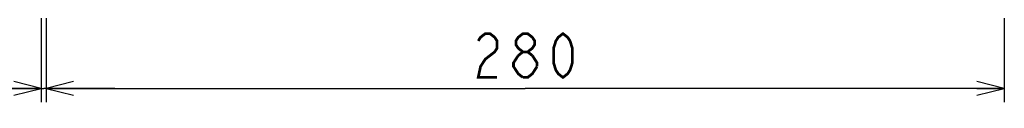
# Model space of a CAD drawing. Extents: x 0 to 420, y 0 to 297.
# Tile 31 of 62: x 148.97 to 220.91, y 124.13 to 129.69. Entities that reach past the tile are written whole.
import ezdxf

# ---------------------------------------------------------------- set-up
doc = ezdxf.new("R2010")
doc.units = 0
doc.header["$LTSCALE"] = 23.1
doc.layers.get('0').update_dxf_attribs({"linetype": 'CONTINUOUS'})
doc.layers.add('ALL_DIM', color=7, linetype='CONTINUOUS')
doc.dimstyles.get("Standard").update_dxf_attribs({"dimtxt": 2.5, "dimasz": 2.5, "dimexe": 1.25, "dimexo": 0.625, "dimtad": 1, "dimcen": 2.5, "dimazin": 3, "dimtfac": 1, "dimtmove": 0, "dimatfit": 3})

# ---------------------------------------------------------------- blocks, each defined once
blk = doc.blocks.new('_OPEN')
at = {"color": 0, "linetype": 'BYBLOCK'}
for p, q in [((0, 0), (-1, 0.25)), ((-1, -0.25), (0, 0)), ((-1, 0), (0, 0))]:
    blk.add_line(p, q, dxfattribs=at)
blk = doc.blocks.new('*D13')
at = {"layer": 'ALL_DIM', "color": 2, "linetype": 'CONTINUOUS'}
for p, q in [((150.91, 147.698), (150.91, 124.127)), ((220.91, 143.317), (220.91, 124.127)), ((150.91, 125.127), (185.91, 125.127)), ((220.91, 125.127), (185.91, 125.127))]:
    blk.add_line(p, q, dxfattribs=at)
at = {"layer": 'ALL_DIM', "color": 2, "linetype": 'CONTINUOUS', "xscale": 2, "yscale": 2, "zscale": 2, "rotation": 180}
blk.add_blockref('_OPEN', (150.91, 125.127), dxfattribs=at)
at = {"layer": 'ALL_DIM', "color": 2, "linetype": 'CONTINUOUS', "xscale": 2, "yscale": 2, "zscale": 2}
blk.add_blockref('_OPEN', (220.91, 125.127), dxfattribs=at)
blk = doc.blocks.new('*D37')
at = {"color": 2, "linetype": 'CONTINUOUS'}
for p, q in [((150.535, 194.763), (150.535, 124.127)), ((150.91, 147.698), (150.91, 124.127)), ((150.535, 125.127), (134.985, 125.127)), ((134.985, 125.127), (150.722, 125.127)), ((155.91, 125.127), (150.722, 125.127)), ((150.91, 125.127), (155.91, 125.127))]:
    blk.add_line(p, q, dxfattribs=at)
at = {"color": 2, "linetype": 'CONTINUOUS', "xscale": 2, "yscale": 2, "zscale": 2}
blk.add_blockref('_OPEN', (150.535, 125.127), dxfattribs=at)
at = {"color": 2, "linetype": 'CONTINUOUS', "xscale": 2, "yscale": 2, "zscale": 2, "rotation": 180}
blk.add_blockref('_OPEN', (150.91, 125.127), dxfattribs=at)

msp = doc.modelspace()

# ---------------------------------------------------------------- linework, layer by layer
at = {"layer": 'ALL_DIM', "color": 2, "linetype": 'CONTINUOUS', "const_width": 0.2}
for points in [[(182.47, 128.594), (182.642, 128.861), (182.986, 129.127), (183.33, 129.127), (183.674, 128.861), (183.846, 128.594), (183.846, 128.061), (183.674, 127.794), (183.33, 127.527), (182.986, 127.261), (182.642, 126.727), (182.47, 125.927), (183.846, 125.927)], [(185.738, 127.794), (185.394, 128.061), (185.222, 128.327), (185.222, 128.594), (185.394, 128.861), (185.738, 129.127), (186.082, 129.127), (186.426, 128.861), (186.598, 128.594), (186.598, 128.327), (186.426, 128.061), (186.082, 127.794)], [(188.662, 125.927), (188.318, 126.194), (188.146, 126.461), (187.974, 126.994), (187.974, 128.061), (188.146, 128.594), (188.318, 128.861), (188.662, 129.127), (189.006, 128.861), (189.178, 128.594), (189.35, 128.061), (189.35, 126.994), (189.178, 126.461), (189.006, 126.194), (188.662, 125.927)], [(185.738, 125.927), (185.394, 126.194), (185.222, 126.461), (185.05, 126.727), (185.05, 126.994), (185.394, 127.527)], [(185.394, 127.527), (185.738, 127.794), (186.082, 127.794), (186.426, 127.527)], [(186.426, 127.527), (186.77, 126.994), (186.77, 126.727)], [(186.77, 126.727), (186.426, 126.194), (186.082, 125.927), (185.738, 125.927)]]:
    msp.add_lwpolyline(points, dxfattribs=at)

# ---------------------------------------------------------------- dimensions: what is measured, and where the dimension line sits
at = {"color": 2, "linetype": 'CONTINUOUS'}
dim = msp.add_linear_dim(base=(150.5347654, 125.12721454), p1=(150.90976539, 148.69755724), p2=(150.5347654, 195.76347579), angle=180, dimstyle='Standard', dxfattribs=at)
dim.commit()
dim.dimension.update_dxf_attribs({"geometry": '*D37', "text_midpoint": (134.98493134, 125.12721454), "dimtype": 128})
at = {"layer": 'ALL_DIM', "color": 2, "linetype": 'CONTINUOUS'}
dim = msp.add_linear_dim(base=(150.91, 125.127), p1=(220.91, 144.317), p2=(150.91, 148.698), angle=180, dimstyle='Standard', dxfattribs=at)
dim.commit()
dim.dimension.update_dxf_attribs({"geometry": '*D13', "text_midpoint": (181.782, 125.127), "dimtype": 128})

doc.saveas('drawing.dxf')
